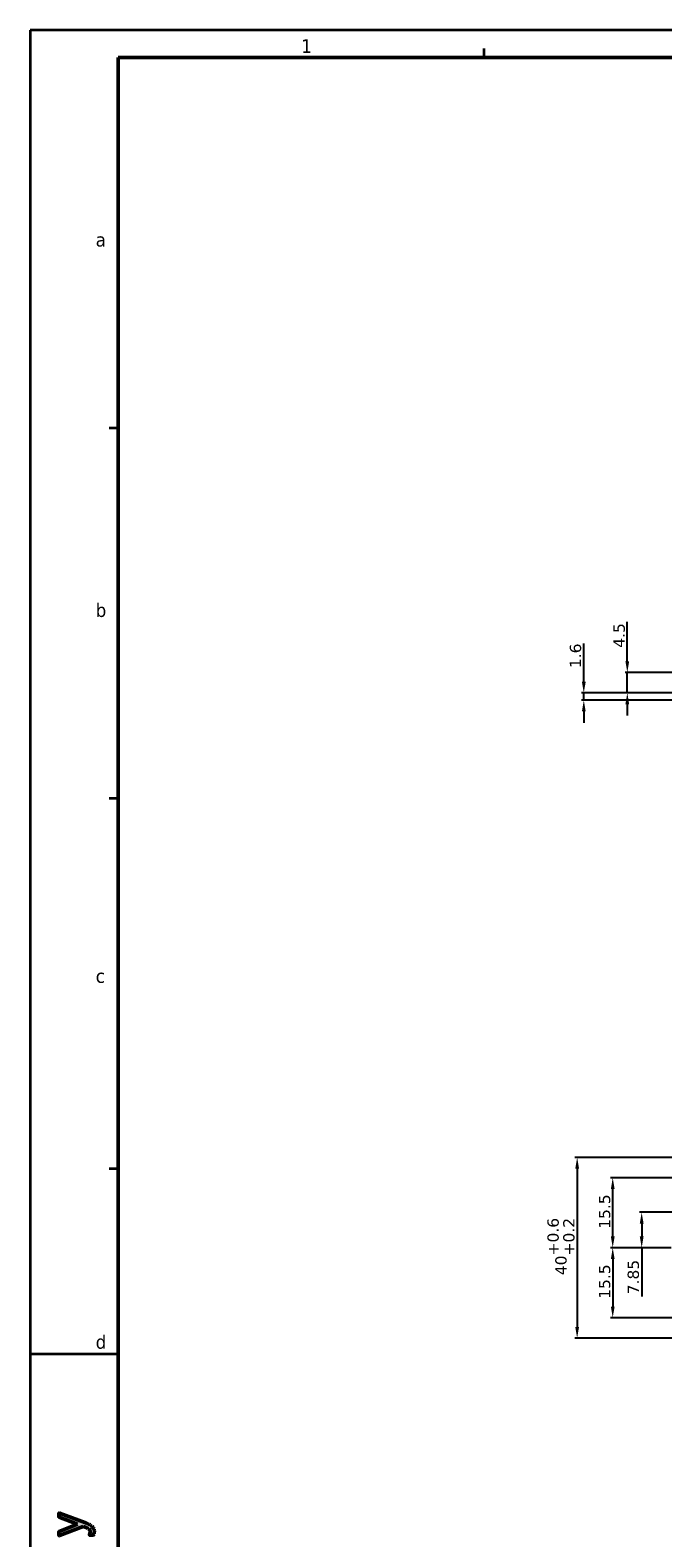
# Model space of a CAD drawing. Header units: millimetres. Extents: x 0 to 841, y 0 to 590.
# Tile 6 of 20: x 0 to 141, y 256 to 590. Entities that reach past the tile are written whole.
import ezdxf

# ---------------------------------------------------------------- set-up
doc = ezdxf.new("R2010")
doc.units = ezdxf.units.MM
doc.layers.get('0').update_dxf_attribs({"lineweight": 25})
for name, color, linetype, lineweight in [('Dimensions(ISO)', 7, 'Continuous', 25), ('Sketch Geometry(ISO)', 7, 'Continuous', 50), ('Symbols(ISO)', 7, 'Continuous', 25)]:
    doc.layers.add(name, color=color, linetype=linetype, lineweight=lineweight)
doc.layers.add('Hatch', color=7, linetype='Continuous', lineweight=9, true_color=0x1e1e47)
doc.styles.add('LG.Philips.Title', font='verdana.ttf', dxfattribs={"width": 0.9})
doc.styles.add('Philips-dimensions', font='verdana.ttf')
doc.dimstyles.new('Philips-Oss', dxfattribs={"dimtxt": 2.5, "dimasz": 2.5, "dimexe": 0.5, "dimexo": 0, "dimgap": 0.5, "dimtad": 1, "dimtoh": 1, "dimrnd": 1e-08, "dimdsep": 46, "dimtxsty": 'Philips-dimensions', "dimcen": 0.09, "dimdle": 10, "dimclrd": 7, "dimclre": 7, "dimclrt": 7, "dimazin": 2, "dimtfac": 1, "dimtmove": 0, "dimatfit": 3, "dimfxl": 1, "dimtolj": 1, "dimlwd": 25, "dimlwe": 25, "dimarcsym": 0})

# ---------------------------------------------------------------- blocks, each defined once
blk = doc.blocks.new('*D17')
at = {"layer": 'Defpoints', "color": 0, "linetype": 'Continuous', "transparency": 16777216}
for p in [(156.79, 340.46), (121.56, 300.46), (152.79, 300.46)]:
    blk.add_point(p, dxfattribs=at)
at = {"layer": 'Dimensions(ISO)', "color": 7, "linetype": 'Continuous', "lineweight": 25, "transparency": 16777216}
for p, q in [((156.79, 340.46), (121.06, 340.46)), ((121.56, 337.96), (121.56, 302.96)), ((152.79, 300.46), (121.06, 300.46))]:
    blk.add_line(p, q, dxfattribs=at)
at = {"layer": 'Dimensions(ISO)', "color": 7, "linetype": 'Continuous', "transparency": 16777216}
for points in [[(121.14, 337.96), (121.98, 337.96), (121.56, 340.46)], [(121.14, 302.96), (121.98, 302.96), (121.56, 300.46)]]:
    blk.add_solid(points, dxfattribs=at)
at = {"layer": 'Dimensions(ISO)', "color": 7, "linetype": 'Continuous', "lineweight": 25, "transparency": 16777216, "insert": (114.97, 314.39), "char_height": 2.5, "attachment_point": 1, "rotation": 90, "style": 'Philips-dimensions'}
blk.add_mtext('\\A1;40\\S+0.6^ +0.2;', dxfattribs=at)
blk = doc.blocks.new('*D19')
at = {"layer": 'Defpoints', "color": 0, "linetype": 'Continuous', "transparency": 16777216}
for p in [(123.03, 443.29), (152.79, 443.29), (152.79, 441.69)]:
    blk.add_point(p, dxfattribs=at)
at = {"layer": 'Dimensions(ISO)', "color": 7, "linetype": 'Continuous', "lineweight": 25, "transparency": 16777216}
for p, q in [((123.03, 445.79), (123.03, 454.26)), ((152.79, 443.29), (122.53, 443.29)), ((152.79, 441.69), (122.53, 441.69)), ((123.03, 441.69), (123.03, 443.29)), ((123.03, 439.19), (123.03, 436.69))]:
    blk.add_line(p, q, dxfattribs=at)
at = {"layer": 'Dimensions(ISO)', "color": 7, "linetype": 'Continuous', "transparency": 16777216}
for points in [[(122.61, 445.79), (123.45, 445.79), (123.03, 443.29)], [(122.61, 439.19), (123.45, 439.19), (123.03, 441.69)]]:
    blk.add_solid(points, dxfattribs=at)
at = {"layer": 'Dimensions(ISO)', "color": 7, "linetype": 'Continuous', "lineweight": 25, "transparency": 16777216, "insert": (119.93, 448.79), "char_height": 2.5, "attachment_point": 1, "rotation": 90, "style": 'Philips-dimensions'}
blk.add_mtext('\\A1;1.6', dxfattribs=at)
blk = doc.blocks.new('*D20')
at = {"layer": 'Defpoints', "color": 0, "linetype": 'Continuous', "transparency": 16777216}
for p in [(132.66, 447.79), (219.68, 447.79), (152.79, 443.29)]:
    blk.add_point(p, dxfattribs=at)
at = {"layer": 'Dimensions(ISO)', "color": 7, "linetype": 'Continuous', "lineweight": 25, "transparency": 16777216}
for p, q in [((132.66, 450.29), (132.66, 459.04)), ((219.68, 447.79), (132.16, 447.79)), ((132.66, 443.29), (132.66, 447.79)), ((152.79, 443.29), (132.16, 443.29)), ((132.66, 440.79), (132.66, 438.29))]:
    blk.add_line(p, q, dxfattribs=at)
at = {"layer": 'Dimensions(ISO)', "color": 7, "linetype": 'Continuous', "transparency": 16777216}
for points in [[(132.24, 450.29), (133.07, 450.29), (132.66, 447.79)], [(132.24, 440.79), (133.07, 440.79), (132.66, 443.29)]]:
    blk.add_solid(points, dxfattribs=at)
at = {"layer": 'Dimensions(ISO)', "color": 7, "linetype": 'Continuous', "lineweight": 25, "transparency": 16777216, "insert": (129.6, 453.29), "char_height": 2.5, "attachment_point": 1, "rotation": 90, "style": 'Philips-dimensions'}
blk.add_mtext('\\A1;4.5', dxfattribs=at)
blk = doc.blocks.new('*D34')
at = {"layer": 'Defpoints', "color": 0, "linetype": 'Continuous', "transparency": 16777216}
for p in [(161.34, 328.31), (135.84, 320.46), (142.39, 320.46)]:
    blk.add_point(p, dxfattribs=at)
at = {"layer": 'Dimensions(ISO)', "color": 7, "linetype": 'Continuous', "lineweight": 25, "transparency": 16777216}
for p, q in [((161.34, 328.31), (135.34, 328.31)), ((135.84, 325.81), (135.84, 322.96)), ((142.39, 320.46), (135.34, 320.46)), ((135.84, 320.46), (135.84, 309.66))]:
    blk.add_line(p, q, dxfattribs=at)
at = {"layer": 'Dimensions(ISO)', "color": 7, "linetype": 'Continuous', "transparency": 16777216}
for points in [[(135.42, 325.81), (136.26, 325.81), (135.84, 328.31)], [(135.42, 322.96), (136.26, 322.96), (135.84, 320.46)]]:
    blk.add_solid(points, dxfattribs=at)
at = {"layer": 'Dimensions(ISO)', "color": 7, "linetype": 'Continuous', "lineweight": 25, "transparency": 16777216, "insert": (132.73, 310.16), "char_height": 2.5, "attachment_point": 1, "rotation": 90, "style": 'Philips-dimensions'}
blk.add_mtext('\\A1;7.85', dxfattribs=at)
blk = doc.blocks.new('Borders A1')
at = {"layer": 'Hatch'}
h = blk.add_hatch(color=256, dxfattribs=at)
edge = h.paths.add_edge_path()
edge.add_line((13.75, 257.39), (13.76, 257.42))
edge.add_line((13.76, 257.42), (13.77, 257.48))
edge.add_line((13.77, 257.48), (13.78, 257.52))
edge.add_line((13.78, 257.52), (13.79, 257.56))
edge.add_line((13.79, 257.56), (13.8, 257.59))
edge.add_line((13.8, 257.59), (13.8, 257.62))
edge.add_line((13.8, 257.62), (13.8, 257.65))
edge.add_line((13.8, 257.65), (13.8, 257.68))
edge.add_line((13.8, 257.68), (13.8, 257.72))
edge.add_line((13.8, 257.72), (13.79, 257.76))
edge.add_line((13.79, 257.76), (13.79, 257.8))
edge.add_line((13.79, 257.8), (13.78, 257.83))
edge.add_line((13.78, 257.83), (13.77, 257.85))
edge.add_line((13.77, 257.85), (13.76, 257.89))
edge.add_line((13.76, 257.89), (13.74, 257.93))
edge.add_line((13.74, 257.93), (13.72, 257.96))
edge.add_line((13.72, 257.96), (13.71, 258))
edge.add_line((13.71, 258), (13.68, 258.04))
edge.add_line((13.68, 258.04), (13.66, 258.07))
edge.add_line((13.66, 258.07), (13.63, 258.11))
edge.add_line((13.63, 258.11), (13.59, 258.15))
edge.add_line((13.59, 258.15), (13.54, 258.19))
edge.add_line((13.54, 258.19), (13.49, 258.24))
edge.add_line((13.49, 258.24), (13.44, 258.27))
edge.add_line((13.44, 258.27), (13.39, 258.3))
edge.add_line((13.39, 258.3), (13.33, 258.34))
edge.add_line((13.33, 258.34), (13.3, 258.35))
edge.add_line((13.3, 258.35), (12.92, 258.52))
edge.add_line((12.92, 258.52), (12.23, 258.78))
edge.add_line((12.23, 258.78), (7, 256.73))
edge.add_arc((6.96, 256.84), 0.12, 180, 291.4447, ccw=False)
edge.add_line((6.84, 256.84), (6.84, 257.55))
edge.add_arc((6.96, 257.55), 0.12, 111.5157, 180, ccw=False)
edge.add_line((6.92, 257.67), (10.97, 259.26))
edge.add_line((10.97, 259.26), (6.92, 260.8))
edge.add_arc((6.96, 260.92), 0.12, 180, 249.1938, ccw=False)
edge.add_line((6.84, 260.92), (6.84, 261.63))
edge.add_arc((6.96, 261.63), 0.12, 69.2356, 180, ccw=False)
edge.add_line((7, 261.74), (12.57, 259.63))
edge.add_line((12.57, 259.63), (12.94, 259.49))
edge.add_line((12.94, 259.49), (13.26, 259.36))
edge.add_line((13.26, 259.36), (13.39, 259.31))
edge.add_line((13.39, 259.31), (13.48, 259.27))
edge.add_line((13.48, 259.27), (13.56, 259.24))
edge.add_line((13.56, 259.24), (13.63, 259.21))
edge.add_line((13.63, 259.21), (13.72, 259.15))
edge.add_line((13.72, 259.15), (13.82, 259.1))
edge.add_line((13.82, 259.1), (13.96, 259.01))
edge.add_line((13.96, 259.01), (14.05, 258.94))
edge.add_line((14.05, 258.94), (14.13, 258.87))
edge.add_line((14.13, 258.87), (14.22, 258.78))
edge.add_line((14.22, 258.78), (14.28, 258.72))
edge.add_line((14.28, 258.72), (14.36, 258.63))
edge.add_line((14.36, 258.63), (14.41, 258.55))
edge.add_line((14.41, 258.55), (14.48, 258.46))
edge.add_line((14.48, 258.46), (14.54, 258.35))
edge.add_line((14.54, 258.35), (14.58, 258.26))
edge.add_line((14.58, 258.26), (14.63, 258.15))
edge.add_line((14.63, 258.15), (14.66, 258.04))
edge.add_line((14.66, 258.04), (14.69, 257.91))
edge.add_line((14.69, 257.91), (14.71, 257.8))
edge.add_line((14.71, 257.8), (14.71, 257.74))
edge.add_line((14.71, 257.74), (14.71, 257.6))
edge.add_line((14.71, 257.6), (14.7, 257.51))
edge.add_line((14.7, 257.51), (14.68, 257.4))
edge.add_line((14.68, 257.4), (14.66, 257.3))
edge.add_line((14.66, 257.3), (14.64, 257.22))
edge.add_line((14.64, 257.22), (14.63, 257.16))
edge.add_line((14.63, 257.16), (14.59, 257.07))
edge.add_line((14.59, 257.07), (14.54, 256.95))
edge.add_arc((14.35, 257.03), 0.21, 270, 336.7467, ccw=False)
edge.add_line((14.35, 256.82), (13.72, 256.82))
edge.add_arc((13.72, 256.94), 0.12, 165.1623, 270, ccw=False)
edge.add_line((13.6, 256.97), (13.62, 257.03))
edge.add_line((13.62, 257.03), (13.64, 257.08))
edge.add_line((13.64, 257.08), (13.65, 257.11))
edge.add_line((13.65, 257.11), (13.66, 257.14))
edge.add_line((13.66, 257.14), (13.68, 257.18))
edge.add_line((13.68, 257.18), (13.69, 257.21))
edge.add_line((13.69, 257.21), (13.71, 257.26))
edge.add_line((13.71, 257.26), (13.72, 257.3))
edge.add_line((13.72, 257.3), (13.74, 257.35))
edge.add_line((13.74, 257.35), (13.75, 257.39))
at = {"layer": 'Sketch Geometry(ISO)', "color": 7, "linetype": 'Continuous', "lineweight": 35}
for p, q in [((840.5, 590.03), (0.5, 590.03)), ((0.5, 590.03), (0.5, 0.5)), ((101, 584), (101, 586)), ((18, 502), (20, 502)), ((18, 420), (20, 420)), ((18, 338), (20, 338)), ((0.5, 297), (20, 297))]:
    blk.add_line(p, q, dxfattribs=at)
at = {"layer": 'Sketch Geometry(ISO)', "color": 1, "linetype": 'Continuous', "lineweight": 50, "true_color": 0xff0000}
for p, q in [((20, 584), (20, 10)), ((831, 584), (20, 584))]:
    blk.add_line(p, q, dxfattribs=at)
at = {"layer": 'Sketch Geometry(ISO)'}
for p, q in [((6.84, 261.63), (6.84, 260.92)), ((6.92, 260.8), (10.97, 259.26)), ((12.57, 259.63), (7, 261.74)), ((6.84, 257.55), (6.84, 256.84)), ((10.97, 259.26), (6.92, 257.67)), ((7, 256.73), (12.23, 258.78)), ((12.23, 258.78), (12.92, 258.52)), ((12.94, 259.49), (12.57, 259.63)), ((12.92, 258.52), (13.3, 258.35)), ((13.26, 259.36), (12.94, 259.49)), ((13.39, 259.31), (13.26, 259.36)), ((13.3, 258.35), (13.33, 258.34)), ((13.33, 258.34), (13.39, 258.3)), ((13.48, 259.27), (13.39, 259.31)), ((13.39, 258.3), (13.44, 258.27)), ((13.44, 258.27), (13.49, 258.24)), ((13.56, 259.24), (13.48, 259.27)), ((13.49, 258.24), (13.54, 258.19)), ((13.54, 258.19), (13.59, 258.15)), ((13.63, 259.21), (13.56, 259.24)), ((13.59, 258.15), (13.63, 258.11)), ((13.62, 257.03), (13.6, 256.97)), ((13.64, 257.08), (13.62, 257.03)), ((13.72, 259.15), (13.63, 259.21)), ((13.63, 258.11), (13.66, 258.07)), ((13.65, 257.11), (13.64, 257.08)), ((13.66, 257.14), (13.65, 257.11)), ((13.66, 258.07), (13.68, 258.04)), ((13.68, 257.18), (13.66, 257.14)), ((13.68, 258.04), (13.71, 258)), ((13.69, 257.21), (13.68, 257.18)), ((13.71, 257.26), (13.69, 257.21)), ((13.71, 258), (13.72, 257.96)), ((13.72, 257.3), (13.71, 257.26)), ((13.82, 259.1), (13.72, 259.15)), ((13.72, 257.96), (13.74, 257.93)), ((13.74, 257.35), (13.72, 257.3)), ((13.74, 257.93), (13.76, 257.89)), ((13.75, 257.39), (13.74, 257.35)), ((13.76, 257.42), (13.75, 257.39)), ((13.76, 257.89), (13.77, 257.85)), ((13.77, 257.48), (13.76, 257.42)), ((13.77, 257.85), (13.78, 257.83)), ((13.78, 257.52), (13.77, 257.48)), ((13.78, 257.83), (13.79, 257.8)), ((13.79, 257.56), (13.78, 257.52)), ((13.79, 257.8), (13.79, 257.76)), ((13.79, 257.76), (13.8, 257.72)), ((13.8, 257.59), (13.79, 257.56)), ((13.8, 257.72), (13.8, 257.68)), ((13.8, 257.68), (13.8, 257.65)), ((13.8, 257.65), (13.8, 257.62)), ((13.8, 257.62), (13.8, 257.59)), ((13.96, 259.01), (13.82, 259.1)), ((14.05, 258.94), (13.96, 259.01)), ((14.13, 258.87), (14.05, 258.94)), ((14.22, 258.78), (14.13, 258.87)), ((14.28, 258.72), (14.22, 258.78)), ((14.36, 258.63), (14.28, 258.72)), ((14.41, 258.55), (14.36, 258.63)), ((14.48, 258.46), (14.41, 258.55)), ((14.54, 258.35), (14.48, 258.46)), ((14.58, 258.26), (14.54, 258.35)), ((14.54, 256.95), (14.59, 257.07)), ((14.63, 258.15), (14.58, 258.26)), ((14.59, 257.07), (14.63, 257.16)), ((14.66, 258.04), (14.63, 258.15)), ((14.63, 257.16), (14.64, 257.22)), ((14.64, 257.22), (14.66, 257.3)), ((14.69, 257.91), (14.66, 258.04)), ((14.66, 257.3), (14.68, 257.4)), ((14.68, 257.4), (14.7, 257.51)), ((14.71, 257.8), (14.69, 257.91)), ((14.7, 257.51), (14.71, 257.6)), ((14.71, 257.74), (14.71, 257.8)), ((14.71, 257.6), (14.71, 257.74)), ((13.72, 256.82), (14.35, 256.82))]:
    blk.add_line(p, q, dxfattribs=at)
for centre, radius, start, end in [((6.96, 261.63), 0.12, 69.2356, 180), ((6.96, 260.92), 0.12, 180, 249.1938), ((6.96, 257.55), 0.12, 111.5157, 180), ((6.96, 256.84), 0.12, 180, 291.4447), ((13.72, 256.94), 0.12, 165.1623, 270), ((14.35, 257.03), 0.21, 270, 336.7467)]:
    blk.add_arc(centre, radius, start, end, dxfattribs=at)
at = {"layer": 'Symbols(ISO)', "color": 3, "true_color": 0x00ff00, "char_height": 3, "attachment_point": 7, "style": 'LG.Philips.Title'}
for s, insert in [('\\fVerdana|b0|i0;\\H3.0000;1', (60.5, 585)), ('\\fVerdana|b0|i0;\\H3.0000;a', (15, 542.06)), ('\\fVerdana|b0|i0;\\H3.0000;b', (15, 460.06)), ('\\fVerdana|b0|i0;\\H3.0000;c', (15, 379.05)), ('\\fVerdana|b0|i0;\\H3.0000;d', (15, 298.06))]:
    blk.add_mtext(s, dxfattribs=dict(at, insert=insert))
blk = doc.blocks.new('*D40')
at = {"layer": 'Defpoints', "color": 0, "linetype": 'Continuous', "transparency": 16777216}
for p in [(129.43, 335.96), (637.64, 335.96), (142.39, 320.46)]:
    blk.add_point(p, dxfattribs=at)
at = {"layer": 'Dimensions(ISO)', "color": 7, "linetype": 'Continuous', "lineweight": 25, "transparency": 16777216}
for p, q in [((637.64, 335.96), (128.93, 335.96)), ((129.43, 322.96), (129.43, 333.46)), ((142.39, 320.46), (128.93, 320.46))]:
    blk.add_line(p, q, dxfattribs=at)
at = {"layer": 'Dimensions(ISO)', "color": 7, "linetype": 'Continuous', "transparency": 16777216}
for points in [[(129.02, 333.46), (129.85, 333.46), (129.43, 335.96)], [(129.02, 322.96), (129.85, 322.96), (129.43, 320.46)]]:
    blk.add_solid(points, dxfattribs=at)
at = {"layer": 'Dimensions(ISO)', "color": 7, "linetype": 'Continuous', "lineweight": 25, "transparency": 16777216, "insert": (126.37, 324.66), "char_height": 2.5, "attachment_point": 1, "rotation": 90, "style": 'Philips-dimensions'}
blk.add_mtext('\\A1;15.5', dxfattribs=at)
blk = doc.blocks.new('*D41')
at = {"layer": 'Defpoints', "color": 0, "linetype": 'Continuous', "transparency": 16777216}
for p in [(142.39, 320.46), (129.43, 304.96), (669.14, 304.96)]:
    blk.add_point(p, dxfattribs=at)
at = {"layer": 'Dimensions(ISO)', "color": 7, "linetype": 'Continuous', "lineweight": 25, "transparency": 16777216}
for p, q in [((142.39, 320.46), (128.93, 320.46)), ((129.43, 317.96), (129.43, 307.46)), ((669.14, 304.96), (128.93, 304.96))]:
    blk.add_line(p, q, dxfattribs=at)
at = {"layer": 'Dimensions(ISO)', "color": 7, "linetype": 'Continuous', "transparency": 16777216}
for points in [[(129.02, 317.96), (129.85, 317.96), (129.43, 320.46)], [(129.02, 307.46), (129.85, 307.46), (129.43, 304.96)]]:
    blk.add_solid(points, dxfattribs=at)
at = {"layer": 'Dimensions(ISO)', "color": 7, "linetype": 'Continuous', "lineweight": 25, "transparency": 16777216, "insert": (126.37, 309.16), "char_height": 2.5, "attachment_point": 1, "rotation": 90, "style": 'Philips-dimensions'}
blk.add_mtext('\\A1;15.5', dxfattribs=at)

msp = doc.modelspace()

# ---------------------------------------------------------------- block references
msp.add_blockref('Borders A1', (0, 0))

# ---------------------------------------------------------------- dimensions: what is measured, and where the dimension line sits
at = {"layer": 'Dimensions(ISO)', "color": 7, "linetype": 'Continuous', "lineweight": 25}
for base, p1, p2, override, picture, middle in [((132.656, 447.785), (152.793, 443.285), (219.679, 447.785), {"dimgap": 0.5, "dimtoh": 0, "dimdec": 2, "dimtol": 0, "dimlim": 0, "dimtp": 0, "dimtm": 0, "dimtdec": 2, "dimtofl": 1, "dimatfit": 1}, '*D20', (132.656, 455.91)), ((123.031, 443.285), (152.793, 441.685), (152.793, 443.285), {"dimgap": 0.5, "dimtoh": 0, "dimdec": 2, "dimtol": 0, "dimlim": 0, "dimtp": 0, "dimtm": 0, "dimtdec": 2, "dimtofl": 1, "dimatfit": 1}, '*D19', (123.031, 451.27)), ((121.561, 300.463), (156.793, 340.463), (152.793, 300.463), {"dimgap": 0.5, "dimtoh": 0, "dimdec": 2, "dimtol": 1, "dimlim": 0, "dimtp": 0.6, "dimtm": -0.2, "dimtdec": 2, "dimtofl": 0, "dimatfit": 1}, '*D17', (121.561, 320.463)), ((129.434, 335.963), (142.389, 320.463), (637.643, 335.963), {"dimgap": 0.5, "dimtoh": 0, "dimdec": 2, "dimtol": 0, "dimlim": 0, "dimtp": 0, "dimtm": 0, "dimtdec": 2, "dimtofl": 0, "dimatfit": 1}, '*D40', (129.434, 328.213)), ((135.839, 320.463), (161.343, 328.313), (142.389, 320.463), {"dimgap": 0.5, "dimtoh": 0, "dimdec": 2, "dimtol": 0, "dimlim": 0, "dimtp": 0, "dimtm": 0, "dimtdec": 2, "dimtofl": 0, "dimatfit": 2}, '*D34', (135.839, 313.809)), ((129.434, 304.963), (142.389, 320.463), (669.143, 304.963), {"dimgap": 0.5, "dimtoh": 0, "dimdec": 2, "dimtol": 0, "dimlim": 0, "dimtp": 0, "dimtm": 0, "dimtdec": 2, "dimtofl": 0, "dimatfit": 1}, '*D41', (129.434, 312.713))]:
    dim = msp.add_linear_dim(base=base, p1=p1, p2=p2, angle=90, dimstyle='Philips-Oss', override=override, dxfattribs=at)
    dim.commit()
    dim.dimension.update_dxf_attribs({"geometry": picture, "text_midpoint": middle, "dimtype": 160})

doc.saveas('drawing.dxf')
